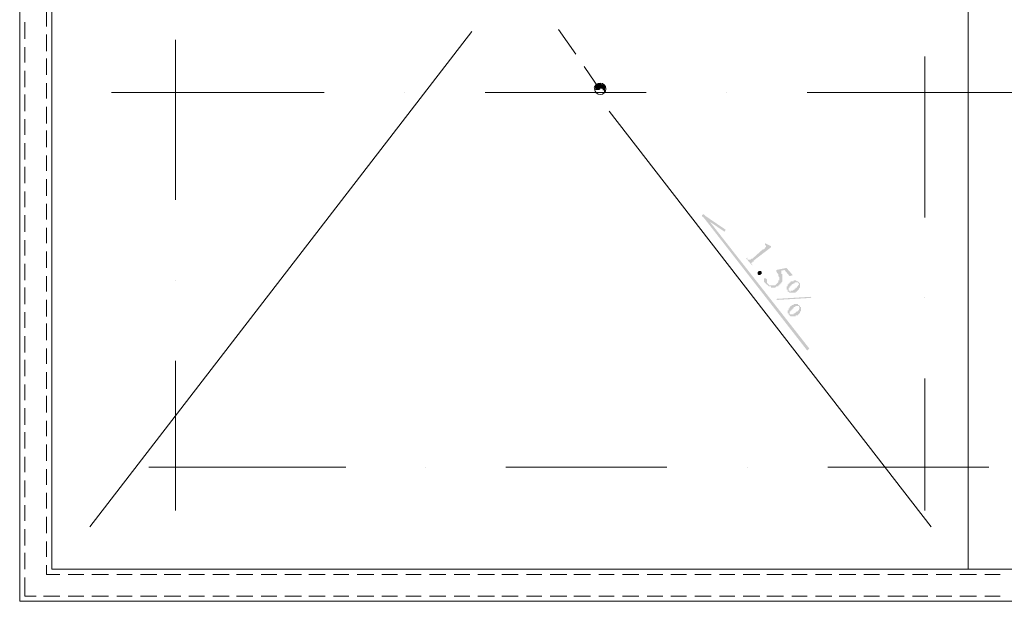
# Model space of a CAD drawing. Header units: metres. Extents: x 5.7 to 89.8, y 4 to 63.5.
# Tile 5 of 32: x 22.3 to 31.5, y 43.2 to 48.6. Entities that reach past the tile are written whole.
import ezdxf

# ---------------------------------------------------------------- set-up
doc = ezdxf.new("R2010")
doc.units = ezdxf.units.M
doc.header["$MEASUREMENT"] = 0
for name, color, linetype in [('PDF4_ax', 7, 'Continuous'), ('PDF4_khatchin', 7, 'Continuous'), ('PDF4_shib bandi', 7, 'Continuous'), ('PDF4_textt', 7, 'Continuous')]:
    doc.layers.add(name, color=color, linetype=linetype)

msp = doc.modelspace()

# ---------------------------------------------------------------- hatches: boundary and pattern name
at = {"layer": 'PDF4_textt', "transparency": 33554559}
for points in [[(29.2917, 46.5444), (29.3495, 46.5155), (29.3495, 46.5059), (29.1857, 46.3806), (29.1857, 46.371), (29.1857, 46.371), (29.1761, 46.371), (29.1761, 46.371), (29.1761, 46.3614), (29.1761, 46.3614), (29.1761, 46.3614), (29.1665, 46.3614), (29.1665, 46.3518), (29.1665, 46.3518), (29.1665, 46.3518), (29.1665, 46.3518), (29.1761, 46.3421), (29.1761, 46.3421), (29.1761, 46.3325), (29.1761, 46.3325), (29.1183, 46.3999), (29.128, 46.4095), (29.128, 46.3999), (29.128, 46.3999), (29.128, 46.3903), (29.1376, 46.3903), (29.1376, 46.3903), (29.1376, 46.3903), (29.1472, 46.3903), (29.1472, 46.3903), (29.1472, 46.3903), (29.1472, 46.3903), (29.1569, 46.3903), (29.1569, 46.3903), (29.1569, 46.3903), (29.1665, 46.3999), (29.1665, 46.3999), (29.1665, 46.3999), (29.1761, 46.3999), (29.2724, 46.4866), (29.2821, 46.4866), (29.2821, 46.4866), (29.2917, 46.4962), (29.2917, 46.4962), (29.2917, 46.4962), (29.2917, 46.5059), (29.3013, 46.5059), (29.3013, 46.5059), (29.3013, 46.5059), (29.3013, 46.5059), (29.3013, 46.5059), (29.3013, 46.5155), (29.3013, 46.5155), (29.3013, 46.5155), (29.3013, 46.5251), (29.3013, 46.5251), (29.3013, 46.5251), (29.3013, 46.5251), (29.2917, 46.5251), (29.2917, 46.5347), (29.2917, 46.5347), (29.2917, 46.5347)], [(29.5517, 46.2458), (29.5228, 46.2362), (29.4747, 46.294), (29.4362, 46.2843), (29.4362, 46.2843), (29.4458, 46.2843), (29.4458, 46.2747), (29.4458, 46.2747), (29.4458, 46.2651), (29.4458, 46.2651), (29.4458, 46.2651), (29.4458, 46.2554), (29.4554, 46.2554), (29.4554, 46.2554), (29.4554, 46.2458), (29.4554, 46.2458), (29.4554, 46.2458), (29.4554, 46.2362), (29.4554, 46.2362), (29.4554, 46.2265), (29.4554, 46.2265), (29.4554, 46.2265), (29.4554, 46.2169), (29.4554, 46.2169), (29.4554, 46.2169), (29.4554, 46.2073), (29.4554, 46.2073), (29.4554, 46.2073), (29.4554, 46.1977), (29.4554, 46.1977), (29.4554, 46.1977), (29.4554, 46.188), (29.4554, 46.188), (29.4554, 46.188), (29.4458, 46.1784), (29.4458, 46.1784), (29.4458, 46.1784), (29.4458, 46.1688), (29.4458, 46.1688), (29.4362, 46.1688), (29.4362, 46.1591), (29.4362, 46.1591), (29.4362, 46.1591), (29.4265, 46.1591), (29.4265, 46.1495), (29.4265, 46.1495), (29.4265, 46.1495), (29.4169, 46.1495), (29.4169, 46.1399), (29.4169, 46.1399), (29.4073, 46.1399), (29.4073, 46.1399), (29.4073, 46.1399), (29.3976, 46.1399), (29.3976, 46.1399), (29.388, 46.1302), (29.388, 46.1302), (29.388, 46.1302), (29.388, 46.1302), (29.3784, 46.1302), (29.3784, 46.1302), (29.3784, 46.1302), (29.3687, 46.1302), (29.3687, 46.1302), (29.3591, 46.1302), (29.3591, 46.1302), (29.3591, 46.1302), (29.3591, 46.1302), (29.3495, 46.1302), (29.3495, 46.1399), (29.3398, 46.1399), (29.3398, 46.1399), (29.3398, 46.1399), (29.3302, 46.1399), (29.3302, 46.1399), (29.3302, 46.1399), (29.3206, 46.1495), (29.3206, 46.1495), (29.311, 46.1591), (29.3013, 46.1591), (29.3013, 46.1591), (29.3013, 46.1591), (29.3013, 46.1688), (29.2917, 46.1688), (29.2917, 46.1688), (29.2917, 46.1784), (29.2917, 46.1784), (29.2821, 46.1784), (29.2821, 46.188), (29.2821, 46.188), (29.2821, 46.188), (29.2821, 46.1977), (29.2821, 46.1977), (29.2821, 46.1977), (29.2821, 46.1977), (29.2821, 46.2073), (29.2821, 46.2073), (29.2821, 46.2073), (29.2821, 46.2169), (29.2821, 46.2169), (29.2821, 46.2169), (29.2917, 46.2169), (29.2917, 46.2169), (29.2917, 46.2169), (29.3013, 46.2169), (29.3013, 46.2169), (29.3013, 46.2169), (29.3013, 46.2169), (29.311, 46.2073), (29.311, 46.2073), (29.311, 46.2073), (29.311, 46.2073), (29.311, 46.2073), (29.311, 46.1977), (29.311, 46.1977), (29.311, 46.1977), (29.311, 46.188), (29.311, 46.188), (29.311, 46.1784), (29.311, 46.1784), (29.311, 46.1784), (29.311, 46.1688), (29.3206, 46.1688), (29.3206, 46.1688), (29.3206, 46.1591), (29.3206, 46.1591), (29.3302, 46.1591), (29.3302, 46.1591), (29.3302, 46.1495), (29.3398, 46.1495), (29.3398, 46.1495), (29.3398, 46.1495), (29.3495, 46.1495), (29.3495, 46.1495), (29.3495, 46.1495), (29.3591, 46.1495), (29.3591, 46.1495), (29.3591, 46.1495), (29.3687, 46.1495), (29.3687, 46.1495), (29.3784, 46.1495), (29.3784, 46.1495), (29.3784, 46.1495), (29.388, 46.1495), (29.388, 46.1495), (29.388, 46.1495), (29.3976, 46.1591), (29.3976, 46.1591), (29.3976, 46.1591), (29.3976, 46.1591), (29.4073, 46.1688), (29.4073, 46.1688), (29.4073, 46.1688), (29.4073, 46.1688), (29.4169, 46.1784), (29.4169, 46.1784), (29.4169, 46.1784), (29.4169, 46.188), (29.4169, 46.188), (29.4169, 46.1977), (29.4169, 46.1977), (29.4169, 46.1977), (29.4265, 46.1977), (29.4265, 46.2073), (29.4265, 46.2073), (29.4265, 46.2073), (29.4265, 46.2169), (29.4265, 46.2169), (29.4265, 46.2265), (29.4265, 46.2265), (29.4265, 46.2265), (29.4169, 46.2362), (29.4169, 46.2362), (29.4169, 46.2458), (29.4169, 46.2458), (29.4169, 46.2458), (29.4169, 46.2458), (29.4169, 46.2554), (29.4169, 46.2554), (29.4169, 46.2554), (29.4073, 46.2651), (29.4073, 46.2651), (29.3976, 46.2843), (29.3976, 46.294), (29.4939, 46.3132)], [(29.2628, 46.2747), (29.2628, 46.2747), (29.2628, 46.2747), (29.2628, 46.2651), (29.2628, 46.2651), (29.2628, 46.2651), (29.2628, 46.2554), (29.2628, 46.2554), (29.2628, 46.2554), (29.2532, 46.2554), (29.2532, 46.2458), (29.2532, 46.2458), (29.2532, 46.2458), (29.2435, 46.2458), (29.2435, 46.2458), (29.2435, 46.2458), (29.2339, 46.2458), (29.2339, 46.2458), (29.2339, 46.2458), (29.2243, 46.2554), (29.2243, 46.2554), (29.2243, 46.2554), (29.2243, 46.2554), (29.2243, 46.2554), (29.2243, 46.2651), (29.2243, 46.2651), (29.2243, 46.2651), (29.2243, 46.2747), (29.2243, 46.2747), (29.2243, 46.2747), (29.2339, 46.2843), (29.2339, 46.2843), (29.2339, 46.2843), (29.2339, 46.2843), (29.2435, 46.2843), (29.2435, 46.2843), (29.2435, 46.2843), (29.2532, 46.2843), (29.2532, 46.2843), (29.2532, 46.2843), (29.2628, 46.2747), (29.2628, 46.2747)]]:
    msp.add_hatch(color=256, dxfattribs=at).paths.add_polyline_path(points)
h = msp.add_hatch(color=256, dxfattribs=at)
h.paths.add_polyline_path([(29.7251, 46.0339), (29.4073, 46.0147), (29.3976, 46.0243), (29.7155, 46.0436)], flags=0)
h.paths.add_polyline_path([(29.6095, 46.1784), (29.6095, 46.1784), (29.6192, 46.1688), (29.6192, 46.1688), (29.6192, 46.1688), (29.6192, 46.1591), (29.6192, 46.1591), (29.6192, 46.1495), (29.6192, 46.1495), (29.6192, 46.1495), (29.6192, 46.1399), (29.6192, 46.1399), (29.6192, 46.1399), (29.6192, 46.1302), (29.6192, 46.1302), (29.6192, 46.1302), (29.6095, 46.1206), (29.6095, 46.1206), (29.6095, 46.1206), (29.6095, 46.111), (29.6095, 46.111), (29.5999, 46.111), (29.5999, 46.111), (29.5999, 46.1013), (29.5999, 46.1013), (29.5903, 46.1013), (29.5903, 46.0917), (29.5903, 46.0917), (29.5903, 46.0917), (29.5806, 46.0917), (29.5806, 46.0917), (29.5806, 46.0821), (29.571, 46.0821), (29.571, 46.0821), (29.571, 46.0821), (29.5614, 46.0821), (29.5614, 46.0821), (29.5614, 46.0821), (29.5517, 46.0821), (29.5517, 46.0821), (29.5421, 46.0821), (29.5421, 46.0821), (29.5421, 46.0821), (29.5421, 46.0821), (29.5325, 46.0821), (29.5325, 46.0821), (29.5325, 46.0821), (29.5228, 46.0821), (29.5228, 46.0821), (29.5228, 46.0821), (29.5132, 46.0917), (29.5132, 46.0917), (29.5132, 46.0917), (29.5036, 46.0917), (29.5036, 46.0917), (29.5036, 46.1013), (29.5036, 46.1013), (29.5036, 46.1013), (29.5036, 46.111), (29.4939, 46.111), (29.4939, 46.111), (29.4939, 46.1206), (29.4939, 46.1206), (29.4939, 46.1206), (29.4939, 46.1302), (29.4939, 46.1302), (29.4939, 46.1302), (29.4939, 46.1399), (29.5036, 46.1399), (29.5036, 46.1495), (29.5036, 46.1495), (29.5036, 46.1495), (29.5036, 46.1495), (29.5036, 46.1591), (29.5132, 46.1591), (29.5132, 46.1591), (29.5132, 46.1688), (29.5228, 46.1688), (29.5228, 46.1784), (29.5325, 46.1784), (29.5325, 46.1784), (29.5325, 46.188), (29.5421, 46.188), (29.5421, 46.188), (29.5421, 46.188), (29.5517, 46.188), (29.5517, 46.188), (29.5517, 46.188), (29.5614, 46.188), (29.5614, 46.1977), (29.5614, 46.1977), (29.571, 46.1977), (29.571, 46.1977), (29.571, 46.1977), (29.5806, 46.1977), (29.5806, 46.1977), (29.5903, 46.188), (29.5903, 46.188), (29.5903, 46.188), (29.5999, 46.188), (29.5999, 46.188), (29.5999, 46.188), (29.5999, 46.188), (29.6095, 46.1784), (29.6095, 46.1784), (29.6095, 46.1784)], flags=0)
h.paths.add_polyline_path([(29.5999, 46.1688), (29.5999, 46.1688), (29.5999, 46.1784), (29.5903, 46.1784), (29.5903, 46.1784), (29.5903, 46.1784), (29.5806, 46.1784), (29.5806, 46.1784), (29.5806, 46.1784), (29.571, 46.1784), (29.571, 46.1688), (29.571, 46.1688), (29.5614, 46.1688), (29.5421, 46.1591), (29.5421, 46.1495), (29.5325, 46.1495), (29.5325, 46.1495), (29.5325, 46.1399), (29.5325, 46.1399), (29.5228, 46.1399), (29.5228, 46.1399), (29.5228, 46.1302), (29.5228, 46.1302), (29.5132, 46.1302), (29.5132, 46.1302), (29.5132, 46.1206), (29.5132, 46.1206), (29.5132, 46.1206), (29.5132, 46.111), (29.5132, 46.111), (29.5132, 46.111), (29.5132, 46.1013), (29.5132, 46.1013), (29.5132, 46.1013), (29.5228, 46.1013), (29.5228, 46.0917), (29.5228, 46.0917), (29.5325, 46.0917), (29.5325, 46.0917), (29.5325, 46.0917), (29.5325, 46.1013), (29.5421, 46.1013), (29.5421, 46.1013), (29.5421, 46.1013), (29.5517, 46.1013), (29.5517, 46.1013), (29.5517, 46.1013), (29.5614, 46.111), (29.5614, 46.111), (29.5614, 46.111), (29.571, 46.111), (29.571, 46.1206), (29.571, 46.1206), (29.5806, 46.1206), (29.5806, 46.1206), (29.5806, 46.1302), (29.5903, 46.1302), (29.5903, 46.1302), (29.5903, 46.1302), (29.5903, 46.1399), (29.5999, 46.1399), (29.5999, 46.1399), (29.5999, 46.1495), (29.5999, 46.1495), (29.5999, 46.1495), (29.5999, 46.1495), (29.5999, 46.1495), (29.6095, 46.1591), (29.6095, 46.1591), (29.6095, 46.1688), (29.5999, 46.1688), (29.5999, 46.1688), (29.5999, 46.1688)], flags=0)
h.paths.add_polyline_path([(29.6192, 45.9569), (29.6192, 45.9569), (29.6192, 45.9569), (29.6192, 45.9472), (29.6288, 45.9472), (29.6288, 45.9376), (29.6288, 45.9376), (29.6288, 45.9376), (29.6288, 45.9376), (29.6288, 45.928), (29.6288, 45.928), (29.6288, 45.928), (29.6288, 45.9184), (29.6288, 45.9184), (29.6288, 45.9087), (29.6192, 45.9087), (29.6192, 45.9087), (29.6192, 45.8991), (29.6192, 45.8991), (29.6192, 45.8991), (29.6192, 45.8895), (29.6095, 45.8895), (29.6095, 45.8895), (29.6095, 45.8895), (29.6095, 45.8798), (29.5999, 45.8798), (29.5999, 45.8798), (29.5999, 45.8798), (29.5999, 45.8702), (29.5903, 45.8702), (29.5903, 45.8702), (29.5806, 45.8702), (29.5806, 45.8606), (29.5806, 45.8606), (29.571, 45.8606), (29.571, 45.8606), (29.571, 45.8606), (29.5614, 45.8606), (29.5614, 45.8606), (29.5614, 45.8606), (29.5517, 45.8606), (29.5517, 45.8606), (29.5517, 45.8606), (29.5517, 45.8606), (29.5421, 45.8606), (29.5421, 45.8606), (29.5325, 45.8606), (29.5325, 45.8606), (29.5325, 45.8606), (29.5228, 45.8702), (29.5228, 45.8702), (29.5228, 45.8702), (29.5228, 45.8702), (29.5132, 45.8798), (29.5132, 45.8798), (29.5132, 45.8798), (29.5132, 45.8798), (29.5132, 45.8895), (29.5132, 45.8895), (29.5036, 45.8895), (29.5036, 45.8991), (29.5036, 45.8991), (29.5036, 45.8991), (29.5036, 45.9087), (29.5036, 45.9087), (29.5036, 45.9087), (29.5036, 45.9184), (29.5036, 45.9184), (29.5132, 45.9184), (29.5132, 45.928), (29.5132, 45.928), (29.5132, 45.928), (29.5132, 45.9376), (29.5132, 45.9376), (29.5228, 45.9376), (29.5228, 45.9472), (29.5228, 45.9472), (29.5228, 45.9472), (29.5228, 45.9472), (29.5325, 45.9569), (29.5325, 45.9569), (29.5325, 45.9569), (29.5421, 45.9569), (29.5421, 45.9665), (29.5421, 45.9665), (29.5517, 45.9665), (29.5517, 45.9665), (29.5517, 45.9665), (29.5614, 45.9665), (29.5614, 45.9761), (29.5614, 45.9761), (29.571, 45.9761), (29.571, 45.9761), (29.571, 45.9761), (29.5806, 45.9761), (29.5806, 45.9761), (29.5806, 45.9761), (29.5903, 45.9761), (29.5903, 45.9761), (29.5999, 45.9761), (29.5999, 45.9761), (29.5999, 45.9665), (29.6095, 45.9665), (29.6095, 45.9665)], flags=0)
h.paths.add_polyline_path([(29.6095, 45.9472), (29.6095, 45.9569), (29.6095, 45.9569), (29.5999, 45.9569), (29.5999, 45.9569), (29.5903, 45.9569), (29.5903, 45.9569), (29.5903, 45.9569), (29.5903, 45.9569), (29.5903, 45.9569), (29.5806, 45.9569), (29.5806, 45.9569), (29.5806, 45.9569), (29.571, 45.9472), (29.571, 45.9472), (29.571, 45.9472), (29.5614, 45.9472), (29.5614, 45.9376), (29.5614, 45.9376), (29.5517, 45.9376), (29.5517, 45.9376), (29.5517, 45.928), (29.5421, 45.928), (29.5421, 45.928), (29.5421, 45.9184), (29.5325, 45.9184), (29.5325, 45.9184), (29.5325, 45.9184), (29.5325, 45.9087), (29.5228, 45.9087), (29.5228, 45.9087), (29.5228, 45.9087), (29.5228, 45.8991), (29.5228, 45.8991), (29.5228, 45.8991), (29.5228, 45.8895), (29.5228, 45.8895), (29.5228, 45.8895), (29.5228, 45.8798), (29.5228, 45.8798), (29.5228, 45.8798), (29.5325, 45.8798), (29.5325, 45.8798), (29.5325, 45.8798), (29.5421, 45.8798), (29.5421, 45.8798), (29.5421, 45.8798), (29.5421, 45.8798), (29.5517, 45.8798), (29.5517, 45.8798), (29.5517, 45.8798), (29.5614, 45.8798), (29.5614, 45.8798), (29.5614, 45.8895), (29.571, 45.8895), (29.571, 45.8895), (29.571, 45.8895), (29.5806, 45.8991), (29.5806, 45.8991), (29.5806, 45.8991), (29.5903, 45.9087), (29.5903, 45.9087), (29.5903, 45.9087), (29.5999, 45.9087), (29.5999, 45.9184), (29.5999, 45.9184), (29.6095, 45.9184), (29.6095, 45.928), (29.6095, 45.928), (29.6095, 45.928), (29.6095, 45.928), (29.6095, 45.9376), (29.6095, 45.9376), (29.6095, 45.9376), (29.6192, 45.9376), (29.6095, 45.9472), (29.6095, 45.9472), (29.6095, 45.9472), (29.6095, 45.9472)], flags=0)

# ---------------------------------------------------------------- linework, layer by layer
at = {"layer": 'PDF4_ax', "lineweight": 9}
for points in [[(23.7923, 48.4417), (23.7923, 46.9489)], [(30.7845, 48.2876), (30.7845, 46.7852)], [(23.1951, 47.9505), (25.1792, 47.9505)], [(25.9304, 47.9505), (25.9304, 47.9505)], [(26.6816, 47.9505), (28.1841, 47.9505)], [(28.9353, 47.9505), (28.9353, 47.9505)], [(29.6866, 47.9505), (31.6802, 47.9505)], [(23.7923, 46.1977), (23.7923, 46.1977)], [(30.7845, 46.0339), (30.7845, 46.0339)], [(23.7923, 45.4464), (23.7923, 44.0499)], [(30.7845, 45.2827), (30.7845, 44.0499)], [(23.5419, 44.4544), (25.3814, 44.4544)], [(26.123, 44.4544), (26.123, 44.4544)], [(26.8743, 44.4544), (28.3767, 44.4544)], [(29.128, 44.4544), (29.128, 44.4544)], [(29.8792, 44.4544), (31.3817, 44.4544)]]:
    msp.add_lwpolyline(points, dxfattribs=at)
at = {"layer": 'PDF4_khatchin', "lineweight": 18}
for points in [[(22.5884, 48.5669), (22.5884, 48.7114)], [(22.5884, 48.3358), (22.5884, 48.4899)], [(22.5884, 48.1143), (22.5884, 48.2684)], [(22.5884, 47.8927), (22.5884, 48.0372)], [(22.5884, 47.6616), (22.5884, 47.8157)], [(22.5884, 47.4401), (22.5884, 47.5942)], [(22.5884, 47.2186), (22.5884, 47.363)], [(22.5884, 46.9874), (22.5884, 47.1415)], [(22.5884, 46.7659), (22.5884, 46.9104)], [(22.5884, 46.5444), (22.5884, 46.6888)], [(22.5884, 46.3132), (22.5884, 46.4673)], [(22.5884, 46.0917), (22.5884, 46.2362)], [(22.5884, 45.8606), (22.5884, 46.0147)], [(22.5884, 45.639), (22.5884, 45.7931)], [(22.5884, 45.4175), (22.5884, 45.562)], [(22.5884, 45.1864), (22.5884, 45.3405)], [(22.5884, 44.9649), (22.5884, 45.119)], [(22.5884, 44.7433), (22.5884, 44.8878)], [(22.5884, 44.5122), (22.5884, 44.6663)], [(22.5884, 44.2907), (22.5884, 44.4351)], [(22.5884, 44.0692), (22.5884, 44.2136)], [(22.5884, 43.838), (22.5884, 43.9921)], [(22.5884, 43.6165), (22.5884, 43.761)], [(22.7136, 43.4528), (22.5884, 43.4528), (22.5884, 43.5394), (22.5884, 43.4528)], [(22.9351, 43.4528), (22.7906, 43.4528)], [(23.1662, 43.4528), (23.0121, 43.4528)], [(23.3878, 43.4528), (23.2433, 43.4528)], [(23.6189, 43.4528), (23.4648, 43.4528)], [(23.8404, 43.4528), (23.6863, 43.4528)], [(24.0619, 43.4528), (23.9175, 43.4528)], [(24.2931, 43.4528), (24.139, 43.4528)], [(24.5146, 43.4528), (24.3605, 43.4528)], [(24.7361, 43.4528), (24.5917, 43.4528)], [(24.9673, 43.4528), (24.8132, 43.4528)], [(25.1888, 43.4528), (25.0347, 43.4528)], [(25.4103, 43.4528), (25.2658, 43.4528)], [(25.6415, 43.4528), (25.4874, 43.4528)], [(25.863, 43.4528), (25.7185, 43.4528)], [(26.0845, 43.4528), (25.94, 43.4528)], [(26.3156, 43.4528), (26.1615, 43.4528)], [(26.5372, 43.4528), (26.3927, 43.4528)], [(26.7683, 43.4528), (26.6142, 43.4528)], [(26.9898, 43.4528), (26.8357, 43.4528)], [(27.2114, 43.4528), (27.0669, 43.4528)], [(27.4425, 43.4528), (27.2884, 43.4528)], [(27.664, 43.4528), (27.5099, 43.4528)], [(27.8855, 43.4528), (27.7411, 43.4528)], [(28.1167, 43.4528), (27.9626, 43.4528)], [(28.3382, 43.4528), (28.1937, 43.4528)], [(28.5597, 43.4528), (28.4153, 43.4528)], [(28.7909, 43.4528), (28.6368, 43.4528)], [(29.0124, 43.4528), (28.8679, 43.4528)], [(29.2435, 43.4528), (29.0894, 43.4528)], [(29.4651, 43.4528), (29.311, 43.4528)], [(29.6866, 43.4528), (29.5421, 43.4528)], [(29.9177, 43.4528), (29.7636, 43.4528)], [(30.1392, 43.4528), (29.9851, 43.4528)], [(30.3608, 43.4528), (30.2163, 43.4528)], [(30.5919, 43.4528), (30.4378, 43.4528)], [(30.8134, 43.4528), (30.669, 43.4528)], [(31.0349, 43.4528), (30.8905, 43.4528)], [(31.2661, 43.4528), (31.112, 43.4528)], [(31.4876, 43.4528), (31.3431, 43.4528)]]:
    msp.add_lwpolyline(points, close=True, dxfattribs=at)
for points in [[(22.3861, 48.6055), (22.3861, 48.4514)], [(27.3654, 48.538), (27.5292, 48.3069)], [(22.3861, 48.3743), (22.3861, 48.2298)], [(22.3861, 48.1528), (22.3861, 47.9987)], [(27.6062, 48.1913), (27.7507, 47.9794)], [(22.3861, 47.9313), (22.3861, 47.7772)], [(22.3861, 47.7001), (22.3861, 47.5557)], [(22.3861, 47.4786), (22.3861, 47.3245)], [(22.3861, 47.2571), (22.3861, 47.103)], [(22.3861, 47.0259), (22.3861, 46.8815)], [(22.3861, 46.8044), (22.3861, 46.6503)], [(22.3861, 46.5733), (22.3861, 46.4288)], [(22.3861, 46.3518), (22.3861, 46.1977)], [(22.3861, 46.1302), (22.3861, 45.9761)], [(22.3861, 45.8991), (22.3861, 45.7546)], [(22.3861, 45.6776), (22.3861, 45.5235)], [(22.3861, 45.4561), (22.3861, 45.302)], [(22.3861, 45.2249), (22.3861, 45.0804)], [(22.3861, 45.0034), (22.3861, 44.8493)], [(22.3861, 44.7819), (22.3861, 44.6278)], [(22.3861, 44.5507), (22.3861, 44.4063)], [(22.3861, 44.3292), (22.3861, 44.1751)], [(22.3861, 44.0981), (22.3861, 43.9536)], [(22.3861, 43.8765), (22.3861, 43.7224)], [(22.3861, 43.655), (22.3861, 43.5009)], [(22.4921, 43.2505), (22.3861, 43.2505), (22.3861, 43.4239)], [(22.7136, 43.2505), (22.5595, 43.2505)], [(22.9351, 43.2505), (22.7906, 43.2505)], [(23.1662, 43.2505), (23.0121, 43.2505)], [(23.3878, 43.2505), (23.2433, 43.2505)], [(23.6189, 43.2505), (23.4648, 43.2505)], [(23.8404, 43.2505), (23.6863, 43.2505)], [(24.0619, 43.2505), (23.9175, 43.2505)], [(24.2931, 43.2505), (24.139, 43.2505)], [(24.5146, 43.2505), (24.3605, 43.2505)], [(24.7361, 43.2505), (24.5917, 43.2505)], [(24.9673, 43.2505), (24.8132, 43.2505)], [(25.1888, 43.2505), (25.0347, 43.2505)], [(25.4103, 43.2505), (25.2658, 43.2505)], [(25.6415, 43.2505), (25.4874, 43.2505)], [(25.863, 43.2505), (25.7185, 43.2505)], [(26.0845, 43.2505), (25.94, 43.2505)], [(26.3156, 43.2505), (26.1615, 43.2505)], [(26.5372, 43.2505), (26.3927, 43.2505)], [(26.7683, 43.2505), (26.6142, 43.2505)], [(26.9898, 43.2505), (26.8357, 43.2505)], [(27.2114, 43.2505), (27.0669, 43.2505)], [(27.4425, 43.2505), (27.2884, 43.2505)], [(27.664, 43.2505), (27.5099, 43.2505)], [(27.8855, 43.2505), (27.7411, 43.2505)], [(28.1167, 43.2505), (27.9626, 43.2505)], [(28.3382, 43.2505), (28.1937, 43.2505)], [(28.5597, 43.2505), (28.4153, 43.2505)], [(28.7909, 43.2505), (28.6368, 43.2505)], [(29.0124, 43.2505), (28.8679, 43.2505)], [(29.2435, 43.2505), (29.0894, 43.2505)], [(29.4651, 43.2505), (29.311, 43.2505)], [(29.6866, 43.2505), (29.5421, 43.2505)], [(29.9177, 43.2505), (29.7636, 43.2505)], [(30.1392, 43.2505), (29.9851, 43.2505)], [(30.3608, 43.2505), (30.2163, 43.2505)], [(30.5919, 43.2505), (30.4378, 43.2505)], [(30.8134, 43.2505), (30.669, 43.2505)], [(31.0349, 43.2505), (30.8905, 43.2505)], [(31.2661, 43.2505), (31.112, 43.2505)], [(31.4876, 43.2505), (31.3431, 43.2505)]]:
    msp.add_lwpolyline(points, dxfattribs=at)
at = {"layer": 'PDF4_shib bandi', "lineweight": 18}
for points in [[(48.5348, 55.1547), (48.5926, 55.1547), (48.5926, 43.2024), (22.338, 43.2024), (22.338, 55.2028), (23.9849, 55.2028)], [(31.189, 43.5009), (31.189, 54.9043)], [(22.9929, 43.8958), (26.5564, 48.5188)], [(30.8423, 43.8958), (27.8374, 47.7772)]]:
    msp.add_lwpolyline(points, dxfattribs=at)
msp.add_lwpolyline([(48.2844, 43.5009), (22.6365, 43.5009), (22.6365, 54.9043), (48.2844, 54.9043)], close=True, dxfattribs=at)
at = {"layer": 'PDF4_shib bandi', "lineweight": 0}
for points in [[(27.7989, 47.9987), (27.7025, 47.9987), (27.7989, 47.9987)], [(27.7314, 47.9794), (27.7218, 47.9794), (27.7314, 47.9794)], [(27.7989, 47.9891), (27.7603, 47.9891), (27.7989, 47.9891)]]:
    msp.add_lwpolyline(points, close=True, dxfattribs=at)
for points in [[(27.7989, 47.9891), (27.7025, 47.9891), (27.7989, 47.9891)], [(27.7989, 47.9891), (27.7025, 47.9891), (27.7989, 47.9891)], [(27.7603, 47.9891), (27.7025, 47.9891), (27.7603, 47.9891)], [(27.7507, 47.9891), (27.7122, 47.9891), (27.7507, 47.9891)], [(27.7411, 47.9794), (27.7122, 47.9794), (27.7411, 47.9794)], [(27.7411, 47.9794), (27.7122, 47.9794), (27.7411, 47.9794)], [(27.7411, 47.9794), (27.7218, 47.9794), (27.7411, 47.9794)], [(27.7314, 47.9794), (27.7218, 47.9794), (27.7314, 47.9794)], [(27.7989, 47.9891), (27.7989, 47.9891), (27.7989, 47.9891), (27.7989, 47.9939)]]:
    msp.add_lwpolyline(points, dxfattribs=at)
at = {"layer": 'PDF4_shib bandi', "lineweight": 18}
msp.add_circle((27.7555, 47.9842), 0.053, dxfattribs=at)
at = {"layer": 'PDF4_shib bandi', "transparency": 33554559}
for points in [[(27.6929, 47.9987), (27.7989, 47.9987), (27.7122, 48.0276)], [(27.7025, 47.9987), (27.6929, 47.9987), (27.7989, 47.9987)], [(27.6929, 47.9987), (27.7989, 47.9987), (27.7989, 47.9987)], [(27.7989, 47.9987), (27.7989, 47.9987), (27.7025, 47.9987)], [(27.7025, 47.9891), (27.7603, 47.9891), (27.7603, 47.9891)], [(27.7603, 47.9891), (27.7603, 47.9891), (27.7025, 47.9891)], [(27.7025, 47.9891), (27.7603, 47.9891), (27.7603, 47.9891)], [(27.7122, 47.9891), (27.7507, 47.9891), (27.7025, 47.9891)], [(27.7507, 47.9891), (27.7025, 47.9891), (27.7603, 47.9891)], [(27.7507, 48.0372), (27.7122, 48.0276), (27.77, 48.0276)], [(27.7892, 48.0276), (27.7892, 48.0276), (27.7122, 48.0276)], [(27.7892, 48.0276), (27.7122, 48.0276), (27.77, 48.0276)], [(27.7989, 47.9987), (27.7122, 48.0276), (27.7892, 48.0276)], [(27.7507, 47.9891), (27.7507, 47.9891), (27.7122, 47.9891)], [(27.7122, 47.9794), (27.7507, 47.9794), (27.7122, 47.9891)], [(27.7507, 47.9794), (27.7122, 47.9891), (27.7507, 47.9891)], [(27.7122, 47.9794), (27.7507, 47.9794), (27.7507, 47.9794)], [(27.7507, 47.9794), (27.7507, 47.9794), (27.7122, 47.9794)], [(27.7122, 47.9794), (27.7411, 47.9794), (27.7411, 47.9794)], [(27.7411, 47.9794), (27.7411, 47.9794), (27.7122, 47.9794)], [(27.7411, 47.9794), (27.7122, 47.9794), (27.7507, 47.9794)], [(27.7218, 47.9794), (27.7411, 47.9794), (27.7122, 47.9794)], [(27.7411, 47.9794), (27.7411, 47.9794), (27.7218, 47.9794)], [(27.7218, 47.9794), (27.7314, 47.9794), (27.7314, 47.9794)], [(27.7314, 47.9794), (27.7314, 47.9794), (27.7218, 47.9794)], [(27.7314, 47.9794), (27.7218, 47.9794), (27.7411, 47.9794)], [(27.7218, 47.9794), (27.7314, 47.9794), (27.7314, 47.9794)], [(27.7314, 47.9794), (27.7314, 47.9794), (27.7218, 47.9794)], [(27.77, 47.9891), (27.7989, 47.9891), (27.7603, 47.9891)], [(27.77, 47.9891), (27.7989, 47.9891), (27.7989, 47.9891)], [(27.7989, 47.9891), (27.7989, 47.9891), (27.77, 47.9891)], [(27.77, 47.9891), (27.7989, 47.9891), (27.7989, 47.9891)], [(27.7989, 47.9891), (27.7989, 47.9891), (27.77, 47.9891)], [(27.7796, 47.9794), (27.7989, 47.9794), (27.77, 47.9891)], [(27.7989, 47.9794), (27.77, 47.9891), (27.7989, 47.9891)], [(27.7796, 47.9794), (27.7989, 47.9794), (27.7989, 47.9794)], [(27.7989, 47.9794), (27.7989, 47.9794), (27.7796, 47.9794)], [(27.7796, 47.9794), (27.7989, 47.9794), (27.7989, 47.9794)], [(27.7989, 47.9794), (27.7989, 47.9794), (27.7796, 47.9794)], [(27.7796, 47.9698), (27.7989, 47.9698), (27.7796, 47.9794)], [(27.7989, 47.9698), (27.7796, 47.9794), (27.7989, 47.9794)], [(27.7892, 47.9698), (27.7796, 47.9698), (27.7989, 47.9698)], [(27.7796, 47.9698), (27.7989, 47.9698), (27.7989, 47.9698)], [(27.7892, 47.9698), (27.7892, 47.9602), (27.7989, 47.9602)], [(27.7892, 47.9698), (27.7989, 47.9698), (27.7989, 47.9602)], [(27.7892, 47.9602), (27.7989, 47.9602), (27.7892, 47.9505)]]:
    msp.add_solid(points, dxfattribs=at)
at = {"layer": 'PDF4_textt', "transparency": 33554559}
for points in [[(29.7058, 45.562), (28.7042, 46.8044), (28.7234, 46.8141)], [(28.7138, 46.8141), (28.7042, 46.7948), (28.9257, 46.6696)], [(29.6866, 45.5427), (29.7058, 45.562), (28.7042, 46.8044)], [(28.7042, 46.7948), (28.9257, 46.6696), (28.9161, 46.6503)]]:
    msp.add_solid(points, dxfattribs=at)

doc.saveas('drawing.dxf')
